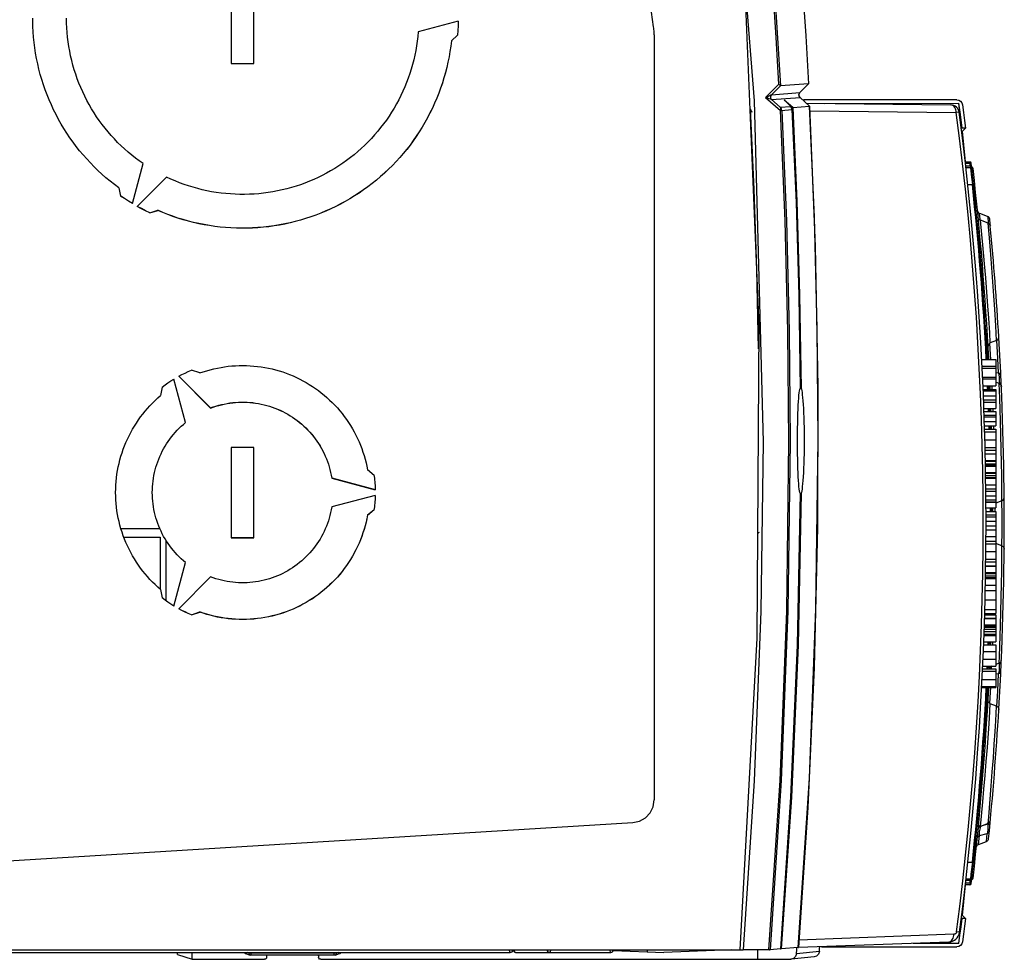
# Model space of a CAD drawing. Extents: x 0 to 420, y 0 to 297.
# Tile 24 of 51: x 193 to 210, y 242 to 258. Entities that reach past the tile are written whole.
import ezdxf

# ---------------------------------------------------------------- set-up
doc = ezdxf.new("R2010")
doc.units = 0
doc.header["$LTSCALE"] = 23.1
doc.layers.get('0').update_dxf_attribs({"linetype": 'CONTINUOUS'})
doc.layers.add('DATUM_AXIS', color=7, linetype='CONTINUOUS')
doc.layers.add('ROUNDS', color=7, linetype='CONTINUOUS')

msp = doc.modelspace()

# ---------------------------------------------------------------- linework, layer by layer
at = {"color": 7, "linetype": 'CONTINUOUS'}
for p, q in [((203.923, 258.372), (201.887, 272.547)), ((203.933, 258.23), (203.933, 244.678)), ((206.145, 257.357), (205.908, 257.123)), ((206.667, 257.365), (206.172, 257.325)), ((206.515, 257.208), (206.667, 257.365)), ((205.908, 257.123), (206.17, 256.891)), ((206.015, 257.083), (206.518, 257.123)), ((206.352, 256.959), (206.247, 257.067)), ((206.511, 257.131), (206.505, 257.141)), ((206.518, 257.123), (206.511, 257.131)), ((206.518, 257.123), (206.688, 256.966)), ((206.583, 257.074), (206.57, 257.075)), ((209.295, 257.078), (206.583, 257.077)), ((206.583, 257.077), (206.583, 257.063)), ((206.96, 257.017), (209.33, 257.018)), ((209.326, 257.018), (209.347, 256.861)), ((209.351, 256.862), (209.33, 257.018)), ((206.168, 256.947), (206.35, 256.961)), ((206.388, 256.937), (206.384, 256.928)), ((206.389, 256.941), (206.688, 256.965)), ((206.688, 256.966), (206.688, 256.966)), ((206.688, 256.966), (206.688, 256.965)), ((209.448, 256.578), (209.37, 256.578)), ((209.377, 256.521), (209.398, 256.522)), ((209.398, 256.522), (209.448, 256.578)), ((209.452, 255.979), (209.398, 256.522)), ((209.839, 255.016), (209.702, 255.066)), ((209.851, 254.896), (209.714, 254.946)), ((210.001, 252.815), (209.889, 252.774)), ((210.049, 252.718), (210.038, 252.91)), ((210.041, 252.865), (210.039, 252.876)), ((209.738, 252.478), (209.987, 252.478)), ((209.987, 252.478), (209.987, 252.011)), ((209.744, 252.362), (209.987, 252.362)), ((209.746, 252.327), (209.987, 252.327)), ((209.753, 252.166), (209.987, 252.166)), ((209.755, 252.135), (209.987, 252.135)), ((206.521, 251.973), (206.522, 251.973)), ((206.521, 251.968), (206.521, 251.968)), ((209.76, 252.011), (209.987, 252.011)), ((209.763, 251.951), (209.987, 251.951)), ((210.045, 252.058), (209.987, 252.079)), ((209.987, 251.951), (209.987, 251.614)), ((209.772, 251.725), (209.987, 251.725)), ((209.772, 251.722), (209.987, 251.722)), ((209.776, 251.614), (209.987, 251.614)), ((209.778, 251.559), (209.987, 251.559)), ((209.78, 251.496), (209.987, 251.496)), ((209.987, 251.559), (209.987, 251.304)), ((209.787, 251.304), (209.987, 251.304)), ((209.789, 251.244), (209.987, 251.244)), ((209.987, 251.244), (209.987, 249.85)), ((209.798, 250.877), (209.987, 250.877)), ((209.8, 250.81), (209.987, 250.81)), ((209.8, 250.807), (209.987, 250.807)), ((209.802, 250.691), (209.987, 250.691)), ((209.804, 250.592), (209.987, 250.592)), ((209.806, 250.477), (209.987, 250.477)), ((209.808, 250.377), (209.987, 250.377)), ((209.809, 250.262), (209.987, 250.262)), ((209.987, 250.183), (209.81, 250.183)), ((206.521, 250.111), (206.521, 250.111)), ((209.812, 249.959), (209.987, 249.959)), ((209.812, 249.956), (209.987, 249.956)), ((209.813, 249.85), (209.987, 249.85)), ((210.096, 249.977), (209.987, 249.937)), ((209.813, 249.79), (209.987, 249.79)), ((209.813, 249.727), (209.987, 249.727)), ((209.987, 249.79), (209.987, 247.981)), ((195.176, 249.482), (194.485, 249.482)), ((209.813, 249.535), (209.987, 249.535)), ((194.536, 249.332), (195.183, 249.332)), ((195.183, 249.332), (195.183, 248.412)), ((209.813, 249.462), (209.987, 249.462)), ((209.813, 249.346), (209.987, 249.346)), ((195.287, 248.205), (195.287, 249.272)), ((209.812, 249.264), (209.987, 249.264)), ((210.096, 249.18), (209.988, 249.22)), ((209.808, 248.823), (209.987, 248.823)), ((209.808, 248.82), (209.987, 248.82)), ((209.809, 248.897), (209.987, 248.897)), ((209.805, 248.616), (209.987, 248.616)), ((209.806, 248.705), (209.987, 248.705)), ((209.803, 248.486), (209.987, 248.486)), ((209.805, 248.602), (209.987, 248.602)), ((209.801, 248.391), (209.987, 248.391)), ((209.79, 247.957), (209.987, 247.957)), ((209.791, 247.981), (209.987, 247.981)), ((209.987, 247.957), (209.987, 247.479)), ((209.784, 247.778), (209.987, 247.778)), ((209.788, 247.896), (209.987, 247.896)), ((209.788, 247.893), (209.987, 247.893)), ((209.778, 247.594), (209.987, 247.594)), ((209.781, 247.663), (209.987, 247.663)), ((209.772, 247.425), (209.987, 247.425)), ((209.774, 247.479), (209.987, 247.479)), ((209.987, 247.425), (209.987, 247.05)), ((209.767, 247.306), (209.987, 247.306)), ((209.756, 247.05), (209.987, 247.05)), ((209.761, 247.17), (209.987, 247.17)), ((210.045, 247.099), (209.987, 247.078)), ((209.754, 247.004), (209.987, 247.004)), ((209.987, 247.004), (209.987, 246.669)), ((209.738, 246.669), (209.987, 246.669)), ((209.739, 246.689), (209.987, 246.689)), ((210.001, 246.342), (209.889, 246.383)), ((210.038, 246.248), (210.049, 246.44)), ((210.04, 246.286), (210.041, 246.292)), ((185.017, 243.146), (203.558, 244.28)), ((185.017, 243.145), (203.558, 244.279)), ((209.851, 244.261), (209.714, 244.211)), ((209.682, 243.891), (209.82, 243.942)), ((209.398, 242.635), (209.452, 243.178)), ((209.384, 242.579), (209.365, 242.432)), ((209.448, 242.579), (209.371, 242.579)), ((209.398, 242.635), (209.377, 242.636)), ((209.448, 242.579), (209.398, 242.635)), ((209.33, 242.139), (209.35, 242.285)), ((183.841, 242.022), (205.453, 242.022)), ((205.453, 242.022), (205.51, 242.022)), ((205.979, 242.025), (205.51, 242.022)), ((205.764, 242.023), (205.764, 241.856)), ((206.172, 242.04), (205.99, 242.025)), ((206.172, 242.041), (206.182, 242.041)), ((206.172, 242.04), (206.172, 242.04)), ((206.182, 242.041), (206.186, 242.041)), ((206.487, 242.065), (206.186, 242.041)), ((206.86, 241.993), (206.456, 241.952)), ((206.487, 242.065), (206.488, 242.065)), ((206.897, 242.08), (209.295, 242.079)), ((209.33, 242.139), (208.523, 242.139)), ((195.485, 241.974), (195.489, 241.974)), ((195.485, 241.944), (195.485, 241.974)), ((195.485, 241.944), (195.747, 241.856)), ((195.747, 241.856), (195.747, 241.978)), ((195.747, 241.856), (197.027, 241.856)), ((196.67, 241.978), (196.671, 241.974)), ((196.694, 241.958), (196.776, 241.931)), ((196.789, 241.929), (196.776, 241.931)), ((198.266, 241.929), (196.789, 241.929)), ((197.07, 241.929), (197.067, 241.916)), ((197.067, 241.916), (197.067, 241.896)), ((197.987, 241.916), (197.985, 241.929)), ((197.987, 241.916), (197.987, 241.896)), ((198.027, 241.856), (205.764, 241.856)), ((198.274, 241.93), (198.266, 241.929)), ((198.279, 241.931), (198.36, 241.958)), ((205.764, 241.858), (206.354, 241.858)), ((206.365, 241.859), (206.354, 241.858)), ((206.768, 241.9), (206.365, 241.859))]:
    msp.add_line(p, q, dxfattribs=at)
at = {"color": 9, "linetype": 'CONTINUOUS'}
for p, q in [((205.998, 257.139), (206.013, 257.167)), ((206.013, 257.167), (206.172, 257.325)), ((206.013, 257.167), (206.515, 257.208)), ((206.501, 257.181), (206.515, 257.208)), ((206.501, 257.15), (206.501, 257.181)), ((206.515, 257.208), (206.516, 257.209)), ((206.015, 257.083), (206.015, 257.083)), ((206.168, 256.947), (206.015, 257.083)), ((206.389, 256.941), (206.238, 257.075)), ((206.238, 257.075), (206.247, 257.067)), ((206.238, 257.075), (206.247, 257.067)), ((206.518, 257.123), (206.501, 257.15)), ((206.518, 257.123), (206.518, 257.123)), ((206.518, 257.123), (206.518, 257.123)), ((206.352, 256.959), (206.35, 256.961)), ((206.35, 256.961), (206.363, 256.946)), ((206.375, 256.907), (206.375, 256.907)), ((206.688, 256.966), (206.688, 256.966)), ((206.772, 254.999), (206.688, 256.965)), ((209.588, 255.823), (209.565, 255.82)), ((206.822, 253.032), (206.772, 254.999)), ((209.713, 254.945), (209.712, 254.949)), ((209.739, 254.693), (209.714, 254.946)), ((209.873, 254.634), (209.851, 254.896)), ((209.756, 254.51), (209.739, 254.693)), ((209.898, 254.338), (209.873, 254.634)), ((209.787, 254.173), (209.756, 254.51)), ((209.916, 254.105), (209.898, 254.338)), ((209.808, 253.925), (209.787, 254.173)), ((209.935, 253.856), (209.916, 254.105)), ((209.828, 253.672), (209.808, 253.925)), ((209.952, 253.607), (209.935, 253.856)), ((209.846, 253.431), (209.828, 253.672)), ((209.968, 253.372), (209.952, 253.607)), ((209.861, 253.212), (209.846, 253.431)), ((209.986, 253.077), (209.968, 253.372)), ((209.878, 252.953), (209.861, 253.212)), ((206.839, 251.065), (206.822, 253.032)), ((210.001, 252.815), (209.986, 253.077)), ((209.889, 252.774), (209.878, 252.953)), ((210.024, 252.506), (210.007, 252.815)), ((210.037, 252.241), (210.024, 252.506)), ((210.037, 252.241), (209.987, 252.242)), ((206.521, 251.968), (206.521, 251.968)), ((209.764, 251.926), (209.987, 251.926)), ((209.885, 252.006), (209.886, 252.011)), ((209.924, 251.951), (209.922, 252.011)), ((210.046, 252.08), (210.044, 252.058)), ((210.056, 251.796), (210.045, 252.058)), ((210.058, 252.05), (210.063, 252.052)), ((209.768, 251.836), (209.987, 251.836)), ((209.771, 251.765), (209.987, 251.765)), ((210.069, 251.386), (210.056, 251.796)), ((209.941, 251.559), (209.939, 251.614)), ((209.782, 251.463), (209.987, 251.463)), ((209.784, 251.384), (209.987, 251.384)), ((209.952, 251.244), (209.95, 251.304)), ((210.076, 251.143), (210.069, 251.386)), ((206.8, 248.062), (206.839, 251.065)), ((209.79, 251.197), (209.987, 251.197)), ((209.794, 251.06), (209.987, 251.06)), ((210.082, 250.891), (210.076, 251.143)), ((209.797, 250.923), (209.987, 250.923)), ((210.087, 250.649), (210.082, 250.891)), ((209.802, 250.678), (209.987, 250.678)), ((209.803, 250.635), (209.987, 250.635)), ((209.804, 250.606), (209.987, 250.606)), ((210.091, 250.427), (210.087, 250.649)), ((209.806, 250.464), (209.987, 250.464)), ((209.807, 250.425), (209.987, 250.425)), ((209.807, 250.39), (209.987, 250.39)), ((210.095, 250.096), (210.091, 250.427)), ((206.521, 250.111), (206.521, 250.111)), ((209.81, 250.151), (209.987, 250.151)), ((209.811, 250.065), (209.987, 250.065)), ((210.096, 249.977), (210.095, 250.096)), ((209.812, 249.993), (209.987, 249.993)), ((209.976, 249.79), (209.976, 249.85)), ((209.813, 249.694), (209.987, 249.694)), ((209.813, 249.616), (209.987, 249.616)), ((209.812, 249.218), (209.987, 249.218)), ((210.093, 248.917), (210.096, 249.18)), ((209.811, 249.081), (209.987, 249.081)), ((209.81, 248.944), (209.987, 248.944)), ((210.091, 248.729), (210.093, 248.917)), ((209.806, 248.692), (209.987, 248.692)), ((209.806, 248.65), (209.987, 248.65)), ((210.087, 248.507), (210.091, 248.729)), ((210.082, 248.263), (210.087, 248.507)), ((210.076, 248.012), (210.082, 248.263)), ((209.797, 248.224), (209.987, 248.224)), ((206.683, 245.062), (206.8, 248.062)), ((209.793, 248.053), (209.987, 248.053)), ((209.953, 247.957), (209.954, 247.981)), ((210.069, 247.77), (210.076, 248.012)), ((209.783, 247.742), (209.987, 247.742)), ((209.784, 247.775), (209.987, 247.775)), ((209.784, 247.764), (209.987, 247.764)), ((209.788, 247.898), (209.987, 247.898)), ((210.05, 247.218), (210.069, 247.77)), ((209.779, 247.614), (209.987, 247.614)), ((209.782, 247.702), (209.987, 247.702)), ((206.468, 247.418), (206.467, 247.418)), ((209.934, 247.425), (209.936, 247.479)), ((210.045, 247.099), (210.05, 247.218)), ((209.911, 247.03), (209.914, 247.05)), ((210.063, 247.104), (210.058, 247.107)), ((209.752, 246.957), (209.987, 246.957)), ((209.909, 247.004), (209.911, 247.03)), ((209.987, 246.915), (210.037, 246.916)), ((210.022, 246.608), (210.037, 246.916)), ((209.745, 246.81), (209.987, 246.81)), ((210.007, 246.342), (210.022, 246.608)), ((209.873, 246.129), (209.889, 246.383)), ((209.986, 246.08), (210.001, 246.342)), ((209.861, 245.946), (209.873, 246.129)), ((209.975, 245.892), (209.986, 246.08)), ((209.837, 245.61), (209.861, 245.946)), ((209.96, 245.669), (209.975, 245.892)), ((209.944, 245.425), (209.96, 245.669)), ((209.818, 245.361), (209.837, 245.61)), ((209.797, 245.109), (209.818, 245.361)), ((209.925, 245.174), (209.944, 245.425)), ((209.907, 244.931), (209.925, 245.174)), ((206.487, 242.065), (206.683, 245.062)), ((209.776, 244.867), (209.797, 245.109)), ((209.756, 244.648), (209.776, 244.867)), ((209.861, 244.38), (209.907, 244.931)), ((206.351, 244.726), (206.351, 244.727)), ((209.731, 244.389), (209.756, 244.648)), ((209.714, 244.211), (209.731, 244.389)), ((209.844, 244.259), (209.843, 244.248)), ((209.851, 244.261), (209.861, 244.38)), ((209.698, 244.05), (209.834, 244.087)), ((209.714, 244.186), (209.721, 244.214)), ((209.843, 244.248), (209.722, 244.214)), ((209.82, 243.942), (209.834, 244.087)), ((209.682, 243.891), (209.698, 244.05)), ((209.565, 243.337), (209.588, 243.334)), ((195.49, 241.978), (195.49, 241.974)), ((196.749, 241.969), (196.72, 241.978)), ((196.749, 241.969), (196.749, 241.978)), ((196.749, 241.969), (198.306, 241.969)), ((196.789, 241.978), (196.789, 241.929)), ((198.266, 241.929), (198.266, 241.978)), ((198.306, 241.978), (198.306, 241.969)), ((198.334, 241.978), (198.306, 241.969))]:
    msp.add_line(p, q, dxfattribs=at)
for points in [[(203.261, 275.022), (204.291, 269.587), (205.057, 264.11), (205.557, 258.601), (205.79, 253.075), (205.755, 247.545), (205.453, 242.022)], [(203.319, 275.022), (204.431, 269.081), (205.227, 263.089), (205.705, 257.064), (205.865, 251.022)], [(206.145, 257.357), (206.097, 258.182), (206.042, 259.007), (205.982, 259.831)], [(206.003, 259.86), (206.065, 259.017), (206.12, 258.174), (206.17, 257.33)], [(206.012, 257.167), (206.001, 257.16), (205.985, 257.153), (205.965, 257.144), (205.939, 257.134), (205.908, 257.123)], [(205.908, 257.123), (205.94, 257.113), (205.966, 257.104), (205.987, 257.096), (206.004, 257.089), (206.015, 257.083)], [(206.015, 257.083), (205.999, 257.108), (205.998, 257.139)], [(206.015, 257.083), (205.999, 257.108), (205.998, 257.139)], [(205.635, 256.921), (205.636, 256.918), (205.639, 256.912), (205.643, 256.902), (205.649, 256.89), (205.656, 256.876), (205.664, 256.859)], [(206.177, 256.921), (206.176, 256.931), (206.173, 256.94), (206.168, 256.947)], [(206.193, 256.893), (206.19, 256.912), (206.181, 256.931), (206.168, 256.947)], [(206.17, 256.891), (206.174, 256.901), (206.176, 256.911), (206.177, 256.921)], [(206.17, 256.891), (206.182, 256.892), (206.19, 256.892), (206.375, 256.907)], [(206.32, 251.024), (206.303, 252.981), (206.253, 254.937), (206.17, 256.891)], [(206.193, 256.893), (206.276, 254.938), (206.326, 252.981), (206.343, 251.025)], [(206.363, 256.946), (206.371, 256.927), (206.375, 256.907)], [(206.388, 256.937), (206.461, 255.282), (206.51, 253.627), (206.535, 251.971)], [(209.712, 254.949), (209.707, 254.979), (209.703, 255.005), (209.701, 255.027), (209.699, 255.044), (209.699, 255.056), (209.7, 255.064), (209.702, 255.066)], [(209.839, 255.016), (209.844, 255.005), (209.848, 254.979), (209.851, 254.938), (209.852, 254.896)], [(209.899, 252.479), (209.894, 252.571), (209.883, 252.77)], [(210.076, 252.198), (210.071, 252.216), (210.057, 252.231), (210.037, 252.241)], [(210.037, 252.241), (210.043, 252.207), (210.047, 252.166), (210.048, 252.123), (210.046, 252.08)], [(210.063, 252.052), (210.077, 252.067), (210.081, 252.085)], [(205.865, 251.022), (205.825, 248.019), (205.707, 245.019), (205.51, 242.022)], [(205.967, 242.025), (206.163, 245.021), (206.281, 248.022), (206.32, 251.024)], [(206.343, 251.025), (206.304, 248.022), (206.186, 245.021), (205.99, 242.025)], [(206.535, 250.111), (206.482, 247.418), (206.365, 244.728), (206.186, 242.041)], [(210.096, 249.18), (210.098, 249.432), (210.098, 249.721), (210.096, 249.977)], [(205.775, 249.412), (205.779, 249.413), (205.788, 249.416), (205.801, 249.42)], [(210.044, 247.099), (210.047, 247.066), (210.048, 247.011), (210.044, 246.959), (210.037, 246.916)], [(210.081, 247.072), (210.077, 247.089), (210.063, 247.104)], [(210.037, 246.916), (210.057, 246.926), (210.071, 246.94), (210.076, 246.959)], [(209.883, 246.387), (209.894, 246.586), (209.898, 246.669)], [(209.7, 244.219), (209.686, 244.226), (209.681, 244.233)], [(209.698, 244.05), (209.696, 244.057), (209.696, 244.067), (209.696, 244.08), (209.698, 244.096), (209.7, 244.115), (209.704, 244.136), (209.708, 244.16), (209.714, 244.186)], [(209.843, 244.248), (209.845, 244.195), (209.844, 244.147), (209.84, 244.109), (209.834, 244.087)], [(209.834, 244.087), (209.853, 244.098), (209.867, 244.115), (209.873, 244.136)], [(209.882, 244.229), (209.878, 244.236), (209.864, 244.242), (209.843, 244.248)], [(209.659, 244.001), (209.665, 244.022), (209.679, 244.039), (209.698, 244.05)], [(196.776, 241.931), (196.771, 241.933), (196.756, 241.947), (196.749, 241.969)], [(198.306, 241.969), (198.305, 241.959), (198.301, 241.949), (198.293, 241.939), (198.281, 241.932), (198.279, 241.931)]]:
    msp.add_lwpolyline(points, dxfattribs=at)
at = {"color": 7, "linetype": 'CONTINUOUS'}
for points in [[(206.5, 259.905), (206.562, 259.06), (206.618, 258.212), (206.667, 257.365)], [(203.931, 258.302), (203.929, 258.325), (203.926, 258.349), (203.923, 258.372)], [(203.933, 258.23), (203.933, 258.254), (203.932, 258.278), (203.931, 258.302)], [(206.145, 257.357), (206.158, 257.347), (206.166, 257.338), (206.17, 257.33)], [(206.667, 257.365), (206.667, 257.365), (206.667, 257.365), (206.667, 257.365)], [(206.172, 257.325), (206.171, 257.325), (206.171, 257.327), (206.17, 257.33)], [(206.505, 257.141), (206.501, 257.151), (206.499, 257.162), (206.499, 257.174), (206.502, 257.184), (206.506, 257.195)], [(206.506, 257.195), (206.512, 257.204), (206.516, 257.209)], [(209.295, 257.078), (209.331, 257.072), (209.361, 257.054), (209.383, 257.026), (209.394, 256.992)], [(209.394, 256.992), (209.413, 256.854), (209.431, 256.716), (209.448, 256.578)], [(205.635, 256.921), (205.7, 255.498), (205.746, 254.073), (205.775, 252.668)], [(206.365, 256.942), (206.363, 256.945), (206.361, 256.948), (206.36, 256.951), (206.358, 256.953), (206.356, 256.955), (206.355, 256.957), (206.353, 256.958), (206.352, 256.959)], [(206.375, 256.907), (206.375, 256.911), (206.374, 256.918), (206.372, 256.924), (206.371, 256.929), (206.369, 256.934), (206.367, 256.938), (206.365, 256.942)], [(206.384, 256.928), (206.376, 256.918), (206.374, 256.917)], [(206.375, 256.907), (206.447, 255.262), (206.496, 253.615), (206.521, 251.968)], [(206.388, 256.937), (206.388, 256.939), (206.388, 256.94), (206.389, 256.941)], [(206.688, 256.965), (206.788, 254.484), (206.835, 251.998)], [(206.688, 256.965), (206.688, 256.965), (206.688, 256.965), (206.688, 256.965)], [(209.347, 256.861), (209.365, 256.725), (209.384, 256.578)], [(209.388, 256.578), (209.369, 256.725), (209.351, 256.862)], [(209.714, 254.946), (209.695, 254.957), (209.681, 254.974), (209.674, 254.996)], [(209.851, 254.896), (209.87, 254.884), (209.883, 254.867), (209.89, 254.845)], [(210.001, 252.815), (210.022, 252.828), (210.036, 252.849), (210.041, 252.874)], [(209.889, 252.774), (209.868, 252.76), (209.854, 252.739), (209.849, 252.714)], [(206.521, 250.111), (206.515, 250.127), (206.509, 250.152), (206.504, 250.186), (206.499, 250.229), (206.495, 250.279), (206.49, 250.337), (206.487, 250.402), (206.483, 250.473), (206.48, 250.549), (206.478, 250.631), (206.476, 250.716), (206.474, 250.805), (206.473, 250.896), (206.473, 250.989), (206.473, 251.082), (206.473, 251.174), (206.474, 251.265), (206.476, 251.355), (206.478, 251.44), (206.48, 251.522), (206.483, 251.6), (206.487, 251.671), (206.49, 251.737), (206.495, 251.796), (206.499, 251.847), (206.504, 251.89), (206.509, 251.925), (206.515, 251.951), (206.521, 251.968)], [(206.835, 251.998), (206.829, 249.512), (206.768, 247.027), (206.655, 244.544), (206.488, 242.065)], [(206.522, 251.973), (206.531, 251.972), (206.535, 251.971)], [(206.535, 251.971), (206.541, 251.956), (206.547, 251.932), (206.553, 251.898), (206.558, 251.857), (206.564, 251.806), (206.569, 251.749), (206.574, 251.684), (206.578, 251.612), (206.582, 251.535), (206.585, 251.453), (206.587, 251.367), (206.589, 251.277), (206.591, 251.185), (206.591, 251.092), (206.591, 250.998), (206.591, 250.904), (206.589, 250.812), (206.587, 250.723), (206.585, 250.636), (206.582, 250.553), (206.578, 250.476), (206.574, 250.404), (206.569, 250.338), (206.564, 250.279), (206.558, 250.228), (206.553, 250.186), (206.547, 250.152), (206.541, 250.126), (206.535, 250.111)], [(210.045, 252.058), (210.065, 252.046), (210.079, 252.027), (210.085, 252.004)], [(206.521, 250.111), (206.468, 247.418), (206.351, 244.726), (206.172, 242.04)], [(206.535, 250.111), (206.531, 250.109), (206.522, 250.107), (206.521, 250.107)], [(210.096, 249.977), (210.117, 249.989), (210.131, 250.009), (210.135, 250.033)], [(210.096, 249.18), (210.117, 249.168), (210.131, 249.148), (210.135, 249.123)], [(209.914, 247.05), (209.897, 247.04), (209.884, 247.022), (209.879, 247.004)], [(210.045, 247.099), (210.065, 247.111), (210.079, 247.13), (210.085, 247.153)], [(209.889, 246.383), (209.868, 246.396), (209.854, 246.417), (209.849, 246.443)], [(210.001, 246.342), (210.022, 246.329), (210.036, 246.308), (210.041, 246.282)], [(210.035, 246.269), (210.039, 246.281), (210.04, 246.283)], [(203.558, 244.279), (203.676, 244.304), (203.78, 244.364), (203.862, 244.451), (203.915, 244.559), (203.933, 244.678)], [(209.851, 244.261), (209.87, 244.273), (209.883, 244.29), (209.89, 244.312)], [(209.714, 244.211), (209.695, 244.2), (209.681, 244.183), (209.674, 244.161)], [(209.82, 243.942), (209.829, 243.946), (209.838, 243.952), (209.846, 243.961), (209.852, 243.97), (209.857, 243.981), (209.859, 243.992)], [(209.642, 243.841), (209.645, 243.852), (209.649, 243.863), (209.655, 243.872), (209.663, 243.881), (209.673, 243.887), (209.682, 243.891)], [(209.35, 242.285), (209.369, 242.432), (209.388, 242.579)], [(209.448, 242.579), (209.431, 242.441), (209.413, 242.303), (209.394, 242.165)], [(209.365, 242.432), (209.346, 242.285), (209.326, 242.139)], [(209.394, 242.165), (209.383, 242.131), (209.361, 242.103), (209.331, 242.085), (209.295, 242.079)], [(205.979, 242.025), (205.987, 242.025), (205.99, 242.025)], [(206.86, 241.993), (206.845, 241.946), (206.808, 241.912), (206.768, 241.9)], [(196.671, 241.974), (196.686, 241.96), (196.693, 241.957)], [(197.067, 241.896), (197.063, 241.874), (197.048, 241.86), (197.027, 241.856)], [(198.027, 241.856), (198.005, 241.861), (197.991, 241.876), (197.987, 241.896)], [(198.362, 241.958), (198.37, 241.961), (198.384, 241.976), (198.384, 241.977)], [(206.456, 241.952), (206.44, 241.905), (206.403, 241.87), (206.365, 241.859)]]:
    msp.add_lwpolyline(points, dxfattribs=at)
for centre, radius, start, end in [((209.544, 255.858), 0.04, 6.4469, 70.7425), ((153.967, 249.578), 55.97, 2.9698, 6.4469), ((209.722, 255.122), 0.06, 185.678, 250), ((209.819, 254.959), 0.06, 5.5029, 70), ((153.967, 249.578), 56.17, 5.3811, 5.5029), ((153.967, 249.578), 56.17, 3.364, 5.3799), ((153.967, 249.578), 56.17, 356.6464, 3.3536), ((153.967, 249.578), 55.97, 2.4293, 2.4919), ((153.967, 249.578), 55.97, 2.0283, 2.0852), ((153.967, 249.578), 55.97, 1.7053, 1.7675), ((153.967, 249.578), 55.97, 0.2169, 0.2783), ((153.967, 249.578), 55.97, 358.3392, 358.3642), ((153.967, 249.578), 55.97, 357.7945, 357.8502), ((153.967, 249.578), 55.97, 357.3631, 357.4109), ((153.967, 249.578), 55.97, 353.5531, 357.0197), ((153.967, 249.578), 56.17, 354.2922, 356.636), ((209.722, 244.035), 0.06, 152.8814, 174.3219), ((209.544, 243.298), 0.04, 289.2575, 353.5531), ((90.639, 249.478), 116.061, 356.28177, 356.3373), ((90.639, 249.478), 116.462, 356.31479, 356.35714)]:
    msp.add_arc(centre, radius, start, end, dxfattribs=at)
at = {"layer": 'DATUM_AXIS', "color": 7, "linetype": 'CONTINUOUS'}
for p, q in [((196.441, 259.324), (196.441, 257.724)), ((196.841, 257.724), (196.841, 259.324)), ((200.461, 258.474), (199.752, 258.284)), ((200.459, 258.392), (200.455, 258.307)), ((200.461, 258.474), (200.459, 258.391)), ((200.34, 258.126), (200.449, 258.226)), ((200.34, 258.124), (200.449, 258.224)), ((200.455, 258.309), (200.449, 258.224)), ((200.449, 258.226), (200.449, 258.224)), ((200.328, 258.031), (200.314, 257.934)), ((200.34, 258.126), (200.328, 258.029)), ((200.34, 258.126), (200.34, 258.124)), ((200.314, 257.936), (200.298, 257.84)), ((196.441, 257.726), (196.841, 257.726)), ((196.441, 257.724), (196.841, 257.724)), ((194.688, 255.241), (194.878, 255.95)), ((195.294, 255.71), (194.775, 255.191)), ((194.446, 255.521), (194.477, 255.376)), ((194.997, 255.078), (195.138, 255.123)), ((194.997, 255.076), (195.138, 255.121)), ((194.997, 255.078), (194.997, 255.076)), ((195.138, 255.123), (195.138, 255.121)), ((195.881, 252.242), (195.736, 252.293)), ((195.63, 251.364), (195.423, 252.134)), ((195.51, 252.184), (196.074, 251.62)), ((195.511, 252.184), (196.074, 251.622)), ((195.216, 251.993), (195.188, 251.842)), ((196.074, 251.622), (196.074, 251.62)), ((196.841, 250.924), (196.441, 250.924)), ((196.441, 250.924), (196.441, 249.324)), ((196.841, 249.324), (196.841, 250.924)), ((198.221, 250.382), (198.991, 250.176)), ((198.221, 250.382), (198.221, 250.38)), ((198.221, 250.38), (198.991, 250.174)), ((198.972, 250.424), (198.855, 250.524)), ((198.991, 250.074), (198.221, 249.868)), ((198.988, 250.013), (198.985, 249.949)), ((198.991, 250.074), (198.988, 250.011)), ((198.979, 249.888), (198.972, 249.824)), ((198.985, 249.95), (198.979, 249.886)), ((198.855, 249.726), (198.972, 249.826)), ((198.855, 249.724), (198.972, 249.824)), ((198.855, 249.726), (198.855, 249.724)), ((198.972, 249.826), (198.972, 249.824)), ((196.441, 249.326), (196.841, 249.326)), ((196.441, 249.324), (196.841, 249.324)), ((195.423, 248.114), (195.63, 248.885)), ((196.074, 248.628), (195.51, 248.064)), ((195.188, 248.407), (195.216, 248.256)), ((195.736, 247.957), (195.881, 248.008)), ((195.736, 247.956), (195.881, 248.007)), ((195.736, 247.957), (195.736, 247.956)), ((195.881, 248.008), (195.881, 248.007))]:
    msp.add_line(p, q, dxfattribs=at)
for points in [[(194.446, 255.521), (194.369, 255.579), (194.294, 255.638), (194.22, 255.699), (194.149, 255.763), (194.078, 255.828), (194.01, 255.895), (193.943, 255.963), (193.878, 256.033), (193.815, 256.105), (193.753, 256.179), (193.694, 256.254), (193.637, 256.331), (193.581, 256.409), (193.528, 256.488), (193.476, 256.569), (193.427, 256.651), (193.38, 256.734), (193.335, 256.819), (193.292, 256.905), (193.252, 256.991), (193.213, 257.079), (193.177, 257.168), (193.144, 257.257), (193.112, 257.348), (193.083, 257.439), (193.056, 257.531), (193.032, 257.623), (193.01, 257.717), (192.99, 257.81), (192.973, 257.905), (192.958, 257.999), (192.946, 258.094), (192.936, 258.189), (192.929, 258.285), (192.924, 258.38), (192.921, 258.476), (192.921, 258.524)], [(194.878, 255.95), (194.809, 255.998), (194.742, 256.049), (194.676, 256.101), (194.611, 256.155), (194.548, 256.21), (194.487, 256.267), (194.427, 256.326), (194.368, 256.387), (194.311, 256.449), (194.256, 256.512), (194.203, 256.577), (194.151, 256.644), (194.102, 256.712), (194.054, 256.781), (194.008, 256.851), (193.964, 256.923), (193.921, 256.995), (193.881, 257.069), (193.843, 257.144), (193.807, 257.22), (193.773, 257.297), (193.741, 257.375), (193.711, 257.453), (193.683, 257.532), (193.657, 257.613), (193.634, 257.693), (193.613, 257.775), (193.593, 257.857), (193.577, 257.939), (193.562, 258.022), (193.549, 258.105), (193.539, 258.188), (193.531, 258.272), (193.526, 258.356), (193.522, 258.44), (193.521, 258.524)], [(199.752, 258.284), (199.744, 258.2), (199.734, 258.117), (199.722, 258.034), (199.708, 257.951), (199.692, 257.868), (199.673, 257.786), (199.652, 257.705), (199.629, 257.624), (199.603, 257.544), (199.576, 257.464), (199.546, 257.386), (199.514, 257.308), (199.481, 257.231), (199.445, 257.155), (199.407, 257.08), (199.367, 257.006), (199.325, 256.933), (199.281, 256.861), (199.235, 256.791), (199.188, 256.721), (199.138, 256.653), (199.087, 256.587), (199.034, 256.522), (198.979, 256.458), (198.922, 256.396), (198.864, 256.335), (198.804, 256.276), (198.743, 256.218), (198.68, 256.163), (198.616, 256.108), (198.55, 256.056), (198.483, 256.006), (198.414, 255.957), (198.344, 255.91), (198.273, 255.865), (198.201, 255.822), (198.128, 255.781), (198.053, 255.742), (197.978, 255.705), (197.901, 255.67), (197.824, 255.637), (197.746, 255.606), (197.667, 255.577), (197.587, 255.551), (197.507, 255.526), (197.425, 255.504), (197.344, 255.484), (197.262, 255.466), (197.179, 255.451), (197.096, 255.437), (197.013, 255.426), (196.929, 255.417), (196.845, 255.411), (196.761, 255.406), (196.677, 255.404), (196.593, 255.404), (196.509, 255.407), (196.425, 255.412), (196.341, 255.418), (196.258, 255.428), (196.174, 255.439), (196.091, 255.453), (196.009, 255.469), (195.927, 255.487), (195.845, 255.507), (195.764, 255.53), (195.684, 255.555), (195.604, 255.581), (195.525, 255.61), (195.447, 255.642), (195.37, 255.675), (195.294, 255.71)], [(200.298, 257.841), (200.279, 257.746), (200.258, 257.653), (200.234, 257.56), (200.208, 257.468), (200.18, 257.376), (200.149, 257.286), (200.116, 257.196), (200.081, 257.107), (200.043, 257.019), (200.003, 256.932), (199.961, 256.846), (199.917, 256.761), (199.87, 256.677), (199.822, 256.595), (199.771, 256.513), (199.718, 256.433), (199.663, 256.355), (199.607, 256.278), (199.548, 256.202), (199.487, 256.128), (199.424, 256.056), (199.36, 255.985), (199.294, 255.916), (199.226, 255.849), (199.156, 255.783), (199.085, 255.719), (199.012, 255.657), (198.937, 255.597), (198.861, 255.539), (198.783, 255.483), (198.704, 255.429), (198.624, 255.377), (198.542, 255.327), (198.46, 255.279), (198.375, 255.233), (198.29, 255.189), (198.204, 255.148), (198.116, 255.109), (198.028, 255.072), (197.939, 255.038), (197.849, 255.005), (197.758, 254.976), (197.666, 254.948), (197.574, 254.923), (197.481, 254.9), (197.387, 254.88), (197.293, 254.862), (197.199, 254.846), (197.104, 254.833), (197.009, 254.822), (196.913, 254.814), (196.818, 254.808), (196.722, 254.805), (196.626, 254.804), (196.53, 254.806), (196.435, 254.81), (196.339, 254.816), (196.244, 254.825), (196.149, 254.837), (196.054, 254.851), (195.96, 254.867), (195.866, 254.886), (195.773, 254.907), (195.68, 254.93), (195.588, 254.956), (195.496, 254.985), (195.405, 255.015), (195.315, 255.048), (195.226, 255.084), (195.138, 255.121)], [(200.279, 257.748), (200.258, 257.654), (200.234, 257.561), (200.208, 257.469), (200.18, 257.378), (200.149, 257.287), (200.116, 257.197), (200.081, 257.108), (200.043, 257.02), (200.003, 256.933), (199.961, 256.847), (199.917, 256.762), (199.87, 256.679), (199.822, 256.596), (199.771, 256.515), (199.718, 256.435), (199.663, 256.357), (199.607, 256.279), (199.548, 256.204), (199.487, 256.13), (199.424, 256.057), (199.36, 255.987), (199.294, 255.917), (199.226, 255.85), (199.156, 255.784), (199.085, 255.721), (199.012, 255.659), (198.937, 255.599), (198.861, 255.541), (198.783, 255.484), (198.704, 255.43), (198.624, 255.378), (198.542, 255.328), (198.46, 255.28), (198.375, 255.235), (198.29, 255.191), (198.204, 255.15), (198.116, 255.111), (198.028, 255.074), (197.939, 255.039), (197.849, 255.007), (197.758, 254.977), (197.666, 254.95), (197.574, 254.924), (197.481, 254.902), (197.387, 254.881), (197.293, 254.863), (197.199, 254.848), (197.104, 254.834), (197.009, 254.824), (196.913, 254.816), (196.818, 254.81), (196.722, 254.806), (196.626, 254.806), (196.53, 254.807), (196.435, 254.811), (196.339, 254.818), (196.244, 254.827), (196.149, 254.838), (196.054, 254.852), (195.96, 254.869), (195.866, 254.887), (195.773, 254.908), (195.68, 254.932), (195.588, 254.958), (195.496, 254.986), (195.405, 255.017), (195.315, 255.05), (195.226, 255.085), (195.138, 255.123)], [(194.688, 255.243), (194.617, 255.286), (194.547, 255.331), (194.477, 255.378)], [(194.688, 255.241), (194.617, 255.285), (194.547, 255.33), (194.477, 255.376)], [(194.997, 255.078), (194.922, 255.114), (194.848, 255.153), (194.775, 255.193)], [(194.997, 255.076), (194.922, 255.113), (194.848, 255.151), (194.775, 255.191)], [(195.51, 252.184), (195.565, 252.213), (195.621, 252.241), (195.678, 252.268), (195.736, 252.293)], [(195.881, 252.242), (195.942, 252.263), (196.004, 252.282), (196.067, 252.3), (196.13, 252.315), (196.194, 252.329), (196.258, 252.341), (196.322, 252.351), (196.387, 252.36), (196.452, 252.366), (196.517, 252.371), (196.582, 252.373), (196.647, 252.374), (196.712, 252.373), (196.777, 252.37), (196.842, 252.365), (196.907, 252.358), (196.971, 252.35), (197.036, 252.339), (197.1, 252.327), (197.163, 252.313), (197.226, 252.297), (197.289, 252.279), (197.351, 252.259), (197.412, 252.238), (197.473, 252.215), (197.534, 252.19), (197.593, 252.163), (197.652, 252.134), (197.709, 252.104), (197.766, 252.073), (197.822, 252.039), (197.877, 252.004), (197.931, 251.968), (197.984, 251.93), (198.035, 251.89), (198.086, 251.849), (198.135, 251.806), (198.183, 251.762), (198.23, 251.717), (198.276, 251.67), (198.32, 251.622), (198.362, 251.573), (198.404, 251.523), (198.443, 251.471), (198.482, 251.418), (198.518, 251.365), (198.553, 251.31), (198.587, 251.254), (198.619, 251.197), (198.649, 251.14), (198.678, 251.081), (198.704, 251.022), (198.73, 250.962), (198.753, 250.901), (198.774, 250.839), (198.794, 250.777), (198.812, 250.715), (198.828, 250.652), (198.843, 250.588), (198.855, 250.524)], [(195.216, 251.993), (195.266, 252.03), (195.318, 252.066), (195.37, 252.101), (195.423, 252.134)], [(194.391, 250.124), (194.392, 250.189), (194.395, 250.254), (194.4, 250.319), (194.406, 250.384), (194.415, 250.449), (194.425, 250.513), (194.437, 250.577), (194.451, 250.641), (194.467, 250.704), (194.485, 250.766), (194.504, 250.829), (194.526, 250.89), (194.549, 250.951), (194.573, 251.011), (194.6, 251.071), (194.628, 251.129), (194.658, 251.187), (194.69, 251.244), (194.723, 251.3), (194.758, 251.355), (194.794, 251.409), (194.832, 251.462), (194.872, 251.514), (194.913, 251.565), (194.955, 251.614), (194.999, 251.662), (195.044, 251.709), (195.091, 251.755), (195.139, 251.799), (195.188, 251.842)], [(196.074, 251.622), (196.121, 251.639), (196.169, 251.654), (196.218, 251.669), (196.267, 251.681), (196.316, 251.692), (196.366, 251.702), (196.416, 251.71), (196.466, 251.716), (196.517, 251.721), (196.567, 251.724), (196.618, 251.725), (196.669, 251.725), (196.719, 251.724), (196.77, 251.72), (196.82, 251.716), (196.87, 251.709), (196.92, 251.701), (196.97, 251.691), (197.02, 251.68), (197.069, 251.668), (197.117, 251.653), (197.165, 251.637), (197.213, 251.62), (197.26, 251.601), (197.306, 251.581), (197.352, 251.559), (197.397, 251.536), (197.441, 251.511), (197.485, 251.485), (197.527, 251.458), (197.569, 251.429), (197.61, 251.399), (197.65, 251.368), (197.688, 251.335), (197.726, 251.302), (197.763, 251.267), (197.798, 251.231), (197.833, 251.193), (197.866, 251.155), (197.898, 251.116), (197.929, 251.076), (197.958, 251.034), (197.986, 250.992), (198.013, 250.949), (198.038, 250.905), (198.062, 250.861), (198.085, 250.816), (198.106, 250.769), (198.126, 250.723), (198.144, 250.676), (198.16, 250.628), (198.176, 250.579), (198.189, 250.531), (198.201, 250.481), (198.212, 250.432), (198.221, 250.38)], [(196.074, 251.62), (196.121, 251.637), (196.169, 251.653), (196.218, 251.667), (196.267, 251.68), (196.316, 251.691), (196.366, 251.7), (196.416, 251.708), (196.466, 251.715), (196.517, 251.719), (196.567, 251.722), (196.618, 251.724), (196.669, 251.724), (196.719, 251.722), (196.77, 251.719), (196.82, 251.714), (196.87, 251.708), (196.92, 251.7), (196.97, 251.69), (197.02, 251.679), (197.069, 251.666), (197.117, 251.652), (197.165, 251.636), (197.213, 251.618), (197.26, 251.6), (197.306, 251.579), (197.352, 251.558), (197.397, 251.534), (197.441, 251.51), (197.485, 251.484), (197.527, 251.456), (197.569, 251.428), (197.61, 251.398), (197.65, 251.366), (197.688, 251.334), (197.726, 251.3), (197.763, 251.265), (197.798, 251.229), (197.833, 251.192), (197.866, 251.154), (197.898, 251.114), (197.929, 251.074), (197.958, 251.033), (197.986, 250.991), (198.013, 250.948), (198.038, 250.904), (198.062, 250.859), (198.085, 250.814), (198.106, 250.768), (198.126, 250.721), (198.144, 250.674), (198.16, 250.626), (198.176, 250.578), (198.189, 250.529), (198.201, 250.48), (198.212, 250.43)], [(195.041, 250.124), (195.042, 250.175), (195.044, 250.225), (195.048, 250.276), (195.054, 250.326), (195.061, 250.376), (195.07, 250.426), (195.08, 250.476), (195.092, 250.525), (195.106, 250.574), (195.121, 250.622), (195.137, 250.67), (195.155, 250.717), (195.175, 250.764), (195.196, 250.81), (195.218, 250.856), (195.242, 250.9), (195.267, 250.944), (195.294, 250.987), (195.322, 251.029), (195.351, 251.071), (195.382, 251.111), (195.414, 251.15), (195.447, 251.189), (195.481, 251.226), (195.517, 251.262), (195.553, 251.297), (195.591, 251.331), (195.63, 251.364)], [(198.972, 250.424), (198.979, 250.362), (198.985, 250.299), (198.988, 250.237), (198.991, 250.174)], [(195.188, 248.407), (195.139, 248.449), (195.091, 248.494), (195.044, 248.539), (194.999, 248.586), (194.955, 248.634), (194.913, 248.684), (194.872, 248.734), (194.832, 248.786), (194.794, 248.839), (194.758, 248.893), (194.723, 248.948), (194.69, 249.004), (194.658, 249.061), (194.628, 249.119), (194.6, 249.178), (194.573, 249.237), (194.549, 249.297), (194.526, 249.358), (194.504, 249.42), (194.485, 249.482), (194.467, 249.545), (194.451, 249.608), (194.437, 249.671), (194.425, 249.735), (194.415, 249.8), (194.406, 249.864), (194.4, 249.929), (194.395, 249.994), (194.392, 250.059), (194.391, 250.124)], [(195.63, 248.885), (195.591, 248.917), (195.553, 248.951), (195.517, 248.986), (195.481, 249.022), (195.447, 249.059), (195.414, 249.098), (195.382, 249.137), (195.351, 249.178), (195.322, 249.219), (195.294, 249.261), (195.267, 249.304), (195.242, 249.348), (195.218, 249.393), (195.196, 249.438), (195.175, 249.484), (195.155, 249.531), (195.137, 249.578), (195.121, 249.626), (195.106, 249.674), (195.092, 249.723), (195.08, 249.772), (195.07, 249.822), (195.061, 249.872), (195.054, 249.922), (195.048, 249.972), (195.044, 250.023), (195.042, 250.073), (195.041, 250.124)], [(198.221, 249.868), (198.212, 249.818), (198.201, 249.768), (198.189, 249.719), (198.176, 249.67), (198.16, 249.622), (198.144, 249.574), (198.126, 249.527), (198.106, 249.48), (198.085, 249.434), (198.062, 249.389), (198.038, 249.344), (198.013, 249.3), (197.986, 249.257), (197.958, 249.215), (197.929, 249.174), (197.898, 249.134), (197.866, 249.095), (197.833, 249.056), (197.798, 249.019), (197.763, 248.983), (197.726, 248.948), (197.688, 248.914), (197.65, 248.882), (197.61, 248.851), (197.569, 248.821), (197.527, 248.792), (197.485, 248.764), (197.441, 248.738), (197.397, 248.714), (197.352, 248.691), (197.306, 248.669), (197.26, 248.649), (197.213, 248.63), (197.165, 248.612), (197.117, 248.597), (197.069, 248.582), (197.02, 248.57), (196.97, 248.558), (196.92, 248.549), (196.87, 248.541), (196.82, 248.534), (196.77, 248.529), (196.719, 248.526), (196.669, 248.524), (196.618, 248.524), (196.567, 248.526), (196.517, 248.529), (196.466, 248.534), (196.416, 248.54), (196.366, 248.548), (196.316, 248.557), (196.267, 248.569), (196.218, 248.581), (196.169, 248.595), (196.121, 248.611), (196.074, 248.628)], [(198.855, 249.726), (198.843, 249.66), (198.828, 249.597), (198.812, 249.534), (198.794, 249.471), (198.774, 249.409), (198.753, 249.347), (198.73, 249.287), (198.704, 249.227), (198.678, 249.167), (198.649, 249.109), (198.619, 249.051), (198.587, 248.994), (198.553, 248.938), (198.518, 248.884), (198.482, 248.83), (198.443, 248.777), (198.404, 248.725), (198.362, 248.675), (198.32, 248.626), (198.276, 248.578), (198.23, 248.531), (198.183, 248.486), (198.135, 248.442), (198.086, 248.399), (198.035, 248.358), (197.984, 248.319), (197.931, 248.281), (197.877, 248.244), (197.822, 248.209), (197.766, 248.176), (197.709, 248.144), (197.652, 248.114), (197.593, 248.085), (197.534, 248.059), (197.473, 248.034), (197.412, 248.01), (197.351, 247.989), (197.289, 247.969), (197.226, 247.952), (197.163, 247.936), (197.1, 247.921), (197.036, 247.909), (196.971, 247.898), (196.907, 247.89), (196.842, 247.883), (196.777, 247.878), (196.712, 247.875), (196.647, 247.874), (196.582, 247.875), (196.517, 247.878), (196.452, 247.882), (196.387, 247.889), (196.322, 247.897), (196.258, 247.907), (196.194, 247.919), (196.13, 247.933), (196.067, 247.949), (196.004, 247.966), (195.942, 247.985), (195.881, 248.007)], [(198.843, 249.662), (198.828, 249.598), (198.812, 249.535), (198.794, 249.473), (198.774, 249.41), (198.753, 249.349), (198.73, 249.288), (198.704, 249.228), (198.678, 249.169), (198.649, 249.11), (198.619, 249.053), (198.587, 248.996), (198.553, 248.94), (198.518, 248.885), (198.482, 248.831), (198.443, 248.779), (198.404, 248.727), (198.362, 248.677), (198.32, 248.627), (198.276, 248.579), (198.23, 248.533), (198.183, 248.487), (198.135, 248.443), (198.086, 248.401), (198.035, 248.36), (197.984, 248.32), (197.931, 248.282), (197.877, 248.245), (197.822, 248.211), (197.766, 248.177), (197.709, 248.145), (197.652, 248.115), (197.593, 248.087), (197.534, 248.06), (197.473, 248.035), (197.412, 248.012), (197.351, 247.991), (197.289, 247.971), (197.226, 247.953), (197.163, 247.937), (197.1, 247.923), (197.036, 247.911), (196.971, 247.9), (196.907, 247.891), (196.842, 247.885), (196.777, 247.88), (196.712, 247.877), (196.647, 247.876), (196.582, 247.876), (196.517, 247.879), (196.452, 247.884), (196.387, 247.89), (196.322, 247.898), (196.258, 247.909), (196.194, 247.921), (196.13, 247.934), (196.067, 247.95), (196.004, 247.968), (195.942, 247.987), (195.881, 248.008)], [(195.423, 248.116), (195.37, 248.149), (195.318, 248.184), (195.266, 248.22), (195.216, 248.257)], [(195.423, 248.114), (195.37, 248.148), (195.318, 248.182), (195.266, 248.218), (195.216, 248.256)], [(195.736, 247.957), (195.678, 247.982), (195.621, 248.009), (195.565, 248.037), (195.51, 248.066)], [(195.736, 247.956), (195.678, 247.981), (195.621, 248.007), (195.565, 248.035), (195.51, 248.064)]]:
    msp.add_lwpolyline(points, dxfattribs=at)
at = {"layer": 'ROUNDS', "color": 7, "linetype": 'CONTINUOUS'}
for p, q in [((206.629, 257.021), (209.191, 256.99)), ((209.529, 255.978), (209.446, 255.978)), ((209.536, 255.878), (209.458, 255.878)), ((209.536, 243.278), (209.458, 243.278)), ((209.529, 243.178), (209.446, 243.178)), ((209.152, 242.162), (206.488, 242.065)), ((203.213, 242.022), (203.213, 242.01)), ((203.213, 242.01), (204.103, 241.978)), ((203.813, 241.989), (203.813, 242.022)), ((205.303, 242.022), (204.103, 241.978)), ((158.136, 241.978), (201.383, 241.978)), ((201.483, 241.978), (203.163, 241.978))]:
    msp.add_line(p, q, dxfattribs=at)
at = {"layer": 'ROUNDS', "color": 9, "linetype": 'CONTINUOUS'}
for p, q in [((206.691, 256.885), (209.287, 256.853)), ((209.338, 256.86), (209.287, 256.853)), ((209.53, 255.954), (209.449, 255.954)), ((209.529, 255.978), (209.53, 255.954)), ((209.55, 255.957), (209.53, 255.954)), ((209.536, 255.902), (209.455, 255.902)), ((209.555, 255.905), (209.536, 255.902)), ((209.536, 255.902), (209.536, 255.878)), ((209.536, 255.878), (209.556, 255.709)), ((209.556, 255.709), (209.571, 255.578)), ((209.491, 255.578), (209.571, 255.578)), ((209.591, 255.581), (209.571, 255.578)), ((209.491, 243.578), (209.571, 243.578)), ((209.571, 243.578), (209.547, 243.366)), ((209.591, 243.576), (209.571, 243.578)), ((209.53, 243.202), (209.449, 243.202)), ((209.536, 243.254), (209.455, 243.254)), ((209.53, 243.202), (209.529, 243.178)), ((209.55, 243.2), (209.53, 243.202)), ((209.536, 243.278), (209.536, 243.254)), ((209.555, 243.252), (209.536, 243.254)), ((209.343, 242.336), (209.292, 242.342)), ((209.245, 242.299), (206.497, 242.198)), ((201.383, 241.978), (201.361, 242.022)), ((202.105, 242.022), (202.083, 241.978)), ((203.163, 241.978), (203.141, 242.022)), ((203.228, 242.022), (203.228, 242.009))]:
    msp.add_line(p, q, dxfattribs=at)
for points in [[(209.287, 256.853), (209.285, 256.878), (209.28, 256.901), (209.272, 256.922), (209.262, 256.942), (209.251, 256.959), (209.237, 256.972), (209.223, 256.982), (209.207, 256.988), (209.191, 256.99)], [(209.547, 243.366), (209.536, 243.28), (209.536, 243.278)], [(209.292, 242.342), (209.291, 242.336), (209.289, 242.33), (209.286, 242.325), (209.283, 242.319), (209.279, 242.314), (209.274, 242.31), (209.269, 242.306), (209.263, 242.303), (209.257, 242.301), (209.251, 242.3), (209.245, 242.299)], [(209.152, 242.162), (209.168, 242.164), (209.183, 242.171), (209.197, 242.181), (209.21, 242.194), (209.221, 242.211), (209.231, 242.23), (209.238, 242.252), (209.242, 242.275), (209.245, 242.299)], [(201.448, 242.022), (201.449, 242.019), (201.451, 242.009), (201.454, 242.001), (201.458, 241.993), (201.464, 241.987), (201.47, 241.982), (201.476, 241.979), (201.483, 241.978)]]:
    msp.add_lwpolyline(points, dxfattribs=at)
at = {"layer": 'ROUNDS', "color": 7, "linetype": 'CONTINUOUS'}
for centre, radius, start, end in [((209.189, 256.84), 0.15, 7.4712, 89.3184), ((153.813, 249.578), 56, 352.569, 7.4712), ((209.529, 255.958), 0.02, 6.5325, 90), ((153.813, 249.578), 56.1, 2.963, 6.5325), ((209.536, 255.898), 0.02, 269.9999, 6.4719), ((153.813, 249.578), 56.1, 2.4236, 2.4857), ((153.813, 249.578), 56.1, 2.0236, 2.0799), ((153.813, 249.578), 56.1, 1.7014, 1.763), ((153.813, 249.578), 56.1, 0.2163, 0.2775), ((153.813, 249.578), 56.1, 358.3434, 358.368), ((153.813, 249.578), 56.1, 357.8, 357.8552), ((153.813, 249.578), 56.1, 357.3697, 357.417), ((153.813, 249.578), 56.1, 353.4675, 357.0266), ((209.536, 243.258), 0.02, 353.5292, 90), ((209.529, 243.198), 0.02, 270, 353.4675), ((209.145, 242.362), 0.2, 272.0799, 352.569), ((201.383, 242.028), 0.05, 270, 352.6119), ((201.483, 242.028), 0.05, 187.3881, 270), ((202.083, 242.028), 0.05, 187.3884, 270), ((203.163, 242.028), 0.05, 270, 352.6116)]:
    msp.add_arc(centre, radius, start, end, dxfattribs=at)
at = {"layer": 'ROUNDS', "color": 9, "linetype": 'CONTINUOUS'}
for radius, start, end in [(55.949, 352.569, 7.4712), (56.08, 6.4749, 6.5283), (56.08, 2.964, 6.1418), (56.08, 2.4245, 2.4866), (56.08, 2.0243, 2.0807), (56.08, 1.702, 1.7636), (56.08, 0.2164, 0.2776), (56.08, 358.3428, 358.3674), (56.08, 357.7992, 357.8544), (56.08, 357.3687, 357.416), (56.08, 353.8582, 357.0255), (56.08, 353.4717, 353.5251)]:
    msp.add_arc((153.813, 249.578), radius, start, end, dxfattribs=at)

doc.saveas('drawing.dxf')
